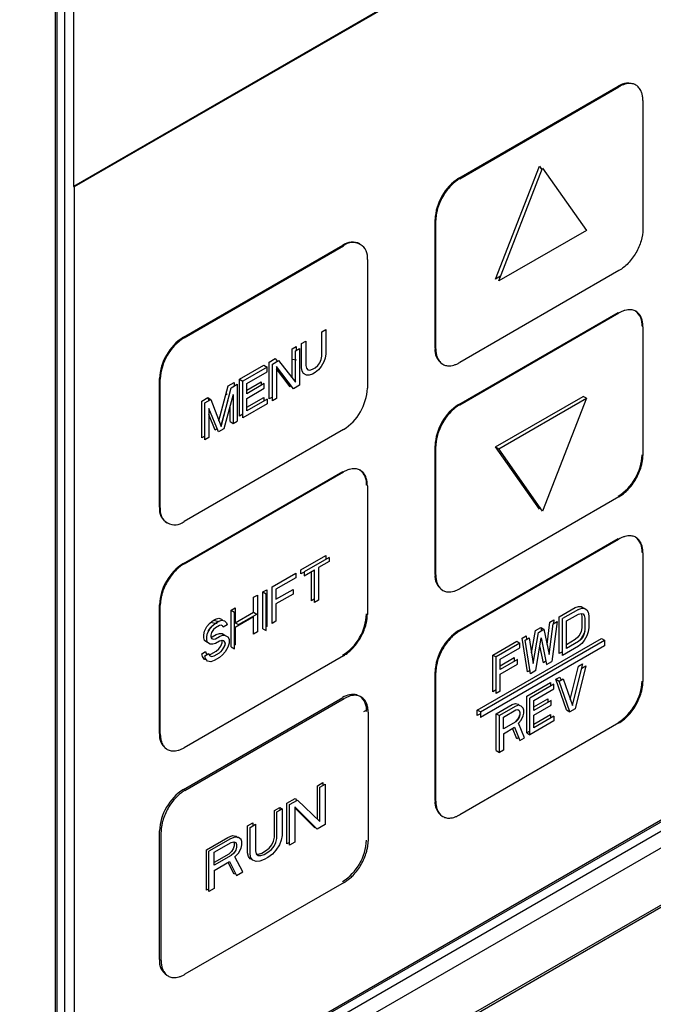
# Model space of a CAD drawing. Header units: millimetres. Extents: x 0 to 423, y 0 to 297.
# Tile 23 of 41: x 389 to 398, y 134 to 148. Entities that reach past the tile are written whole.
import ezdxf

# ---------------------------------------------------------------- set-up
doc = ezdxf.new("R2010")
doc.units = ezdxf.units.MM
doc.layers.add('实线', color=2, linetype='Continuous', lineweight=25)

msp = doc.modelspace()

# ---------------------------------------------------------------- linework, layer by layer
at = {"layer": '实线', "color": 2, "linetype": 'Continuous', "lineweight": 25, "true_color": 0xffff00}
for p, q in [((389.7254, 131.7919), (389.7254, 158.1934)), ((389.6075, 158.1253), (389.6075, 131.7239)), ((389.855, 158.1185), (389.855, 146.0201)), ((389.5903, 131.6003), (389.5903, 157.9755)), ((396.0527, 149.598), (389.855, 146.0201)), ((396.0645, 149.5912), (389.8668, 146.0133)), ((397.9579, 147.524), (397.9473, 147.5093)), ((395.559, 146.1421), (397.916, 147.5027)), ((395.5708, 146.1353), (397.9278, 147.4959)), ((398.2813, 147.2918), (398.2813, 145.3865)), ((396.1011, 144.6484), (396.7493, 146.319)), ((396.1482, 144.6212), (396.7964, 146.2918)), ((396.7493, 146.319), (396.7865, 146.2661)), ((396.7964, 146.2918), (397.4446, 145.3695)), ((389.855, 146.0201), (389.8668, 146.0133)), ((389.8668, 146.0133), (389.8668, 131.9008)), ((395.2054, 143.6244), (395.2054, 145.5297)), ((395.2172, 143.6176), (395.2172, 145.5229)), ((397.4446, 145.3695), (396.1482, 144.6212)), ((391.4813, 143.7881), (393.8384, 145.1488)), ((391.4931, 143.7813), (393.8501, 145.142)), ((394.2037, 144.9378), (394.2037, 143.0325)), ((397.9278, 144.7741), (395.5708, 143.4135)), ((396.1755, 144.6913), (396.1011, 144.6484)), ((395.559, 142.7942), (397.916, 144.1549)), ((395.5708, 142.7874), (397.9278, 144.1481)), ((393.5309, 143.869), (393.5909, 143.9036)), ((393.5909, 143.9036), (393.5909, 143.5445)), ((398.2813, 143.944), (398.2813, 142.0387)), ((393.2312, 143.6959), (393.2911, 143.7305)), ((393.2911, 143.7305), (393.2911, 143.3715)), ((393.5309, 143.5099), (393.5309, 143.869)), ((391.3442, 143.677), (391.3442, 143.6573)), ((391.3592, 143.6735), (391.3592, 143.6924)), ((393.0913, 143.6152), (393.1512, 143.6498)), ((393.0913, 143.1849), (393.0913, 143.6152)), ((393.1384, 143.5879), (393.1984, 143.6226)), ((393.1384, 143.1247), (393.1384, 143.5879)), ((393.1512, 143.6498), (393.1512, 143.5953)), ((393.1984, 143.6226), (393.1984, 143.0782)), ((393.2312, 143.3369), (393.2312, 143.6959)), ((392.7516, 143.419), (392.8415, 143.471)), ((392.7987, 143.3918), (392.8886, 143.4437)), ((392.8415, 143.471), (392.8708, 143.4335)), ((392.8886, 143.4437), (393.1384, 143.1247)), ((393.0913, 143.464), (393.1569, 143.4513)), ((393.5009, 143.4115), (393.5209, 143.4578)), ((393.5209, 143.4578), (393.5309, 143.5099)), ((393.5809, 143.4808), (393.5609, 143.423)), ((393.5909, 143.5445), (393.5809, 143.4808)), ((392.3119, 143.1652), (392.6716, 143.3729)), ((392.7188, 143.3457), (392.3591, 143.138)), ((392.6716, 143.3729), (392.7188, 143.3457)), ((392.7188, 143.2762), (392.7188, 143.3457)), ((392.7516, 142.8747), (392.7516, 143.419)), ((392.7987, 142.8475), (392.7987, 143.3918)), ((393.1085, 143.0263), (392.8587, 143.3569)), ((392.8587, 143.3569), (392.8587, 142.8821)), ((393.0613, 143.0535), (392.8587, 143.3218)), ((393.2412, 143.2847), (393.2312, 143.3369)), ((393.2911, 143.3715), (393.3011, 143.3309)), ((393.3011, 143.3309), (393.3211, 143.3077)), ((393.3211, 143.3077), (393.3511, 143.3018)), ((393.3511, 143.3018), (393.391, 143.3133)), ((393.391, 143.3133), (393.431, 143.3364)), ((393.431, 143.3364), (393.471, 143.3711)), ((393.481, 143.3073), (393.431, 143.2669)), ((393.471, 143.3711), (393.5009, 143.4115)), ((393.5209, 143.3536), (393.481, 143.3073)), ((393.5609, 143.423), (393.5209, 143.3536)), ((391.1278, 141.2705), (391.1278, 143.1757)), ((391.1396, 141.2636), (391.1396, 143.1689)), ((392.3119, 142.6209), (392.3119, 143.1652)), ((392.3119, 143.1652), (392.3591, 143.138)), ((392.419, 143.1032), (392.7188, 143.2762)), ((393.2611, 143.2499), (393.2412, 143.2847)), ((393.3011, 143.2267), (393.2611, 143.2499)), ((393.3411, 143.2266), (393.3011, 143.2267)), ((393.391, 143.2438), (393.3411, 143.2266)), ((393.431, 143.2669), (393.391, 143.2438)), ((392.0074, 142.5523), (392.1421, 143.0672)), ((392.0393, 142.467), (392.1892, 143.04)), ((392.1421, 143.0672), (392.232, 143.1191)), ((392.1892, 143.04), (392.2791, 143.0919)), ((392.232, 143.1191), (392.232, 143.0647)), ((392.2791, 143.0919), (392.2791, 142.5475)), ((392.3591, 142.5937), (392.3591, 143.138)), ((392.419, 143.007), (392.6317, 143.1298)), ((392.419, 142.9526), (392.419, 143.1032)), ((392.6788, 143.1026), (392.419, 142.9526)), ((392.419, 142.8831), (392.6788, 143.0331)), ((392.6317, 143.1298), (392.6317, 143.0753)), ((392.6788, 143.0331), (392.6788, 143.1026)), ((393.0798, 143.0642), (393.0613, 143.0535)), ((393.1984, 143.0782), (393.1085, 143.0263)), ((391.7524, 142.8422), (391.8423, 142.8941)), ((391.7995, 142.815), (391.8895, 142.8669)), ((391.8423, 142.8941), (391.8591, 142.8494)), ((391.8423, 142.8941), (391.8895, 142.8669)), ((391.8895, 142.8669), (392.0393, 142.467)), ((392.1409, 142.8551), (392.0364, 142.4748)), ((392.2192, 142.9415), (392.0793, 142.4322)), ((392.1177, 142.9442), (392.1172, 142.9352)), ((392.1178, 142.9539), (392.1177, 142.9442)), ((392.2192, 142.9415), (392.2192, 142.5129)), ((392.419, 142.7522), (392.6716, 142.898)), ((392.419, 142.6978), (392.419, 142.8831)), ((392.7188, 142.8708), (392.419, 142.6978)), ((392.6716, 142.898), (392.6716, 142.8436)), ((392.7188, 142.8708), (392.7188, 142.8013)), ((392.7987, 142.9019), (392.7516, 142.8747)), ((392.8587, 142.8821), (392.7987, 142.8475)), ((396.1011, 142.1648), (397.3975, 142.9132)), ((396.1482, 142.1376), (397.4446, 142.886)), ((397.4446, 142.886), (396.7964, 141.2154)), ((397.4446, 142.886), (397.3975, 142.9132)), ((391.7524, 142.2979), (391.7524, 142.8422)), ((391.7995, 142.2707), (391.7995, 142.815)), ((391.8595, 142.7338), (391.8595, 142.3053)), ((391.9994, 142.386), (391.8595, 142.7338)), ((392.172, 142.5401), (392.172, 142.7698)), ((392.7188, 142.8013), (392.3591, 142.5937)), ((391.9522, 142.4132), (391.8595, 142.6438)), ((392.3591, 142.6481), (392.3119, 142.6209)), ((393.8501, 142.4202), (391.4931, 141.0595)), ((391.9816, 142.4302), (391.9522, 142.4132)), ((392.0793, 142.4322), (391.9994, 142.386)), ((392.172, 142.5401), (392.2192, 142.5129)), ((392.2192, 142.5129), (392.2791, 142.5475)), ((391.7995, 142.3251), (391.7524, 142.2979)), ((391.8595, 142.3053), (391.7995, 142.2707)), ((395.2054, 140.2766), (395.2054, 142.1819)), ((395.2172, 140.2698), (395.2172, 142.1751)), ((396.7493, 141.2426), (396.1011, 142.1648)), ((396.1011, 142.1648), (396.1482, 142.1376)), ((396.7964, 141.2154), (396.1482, 142.1376)), ((391.4813, 140.4403), (393.8384, 141.8009)), ((391.4931, 140.4335), (393.8501, 141.7941)), ((394.2037, 141.59), (394.2037, 139.6847)), ((397.9278, 141.4263), (395.5708, 140.0656)), ((396.6594, 141.4104), (396.6394, 141.3989)), ((396.6481, 141.3866), (396.668, 141.3981)), ((396.7592, 141.2683), (396.7493, 141.2426)), ((391.1666, 141.1227), (391.1599, 141.1189)), ((395.559, 139.4464), (397.916, 140.8071)), ((395.5708, 139.4396), (397.9278, 140.8003)), ((393.2212, 140.3424), (393.5909, 140.5557)), ((393.638, 140.5285), (393.2684, 140.3151)), ((393.5909, 140.5557), (393.5909, 140.5013)), ((393.638, 140.5285), (393.638, 140.4706)), ((398.2813, 140.5961), (398.2813, 138.6909)), ((366.8185, 117.0679), (407.3231, 140.4507)), ((393.638, 140.4706), (393.4824, 140.3808)), ((393.4824, 140.3808), (393.4824, 139.8943)), ((392.7932, 140.0953), (393.1434, 140.2974)), ((393.1434, 140.2279), (392.8516, 140.0595)), ((393.1434, 140.2974), (393.1434, 140.2279)), ((393.2212, 140.2844), (393.2212, 140.3424)), ((393.2684, 140.3117), (393.2212, 140.2844)), ((393.2684, 140.2572), (393.424, 140.3471)), ((393.2684, 140.3151), (393.2684, 140.2572)), ((393.3769, 139.8878), (393.3769, 140.3199)), ((393.424, 139.8606), (393.424, 140.3471)), ((392.7932, 139.5509), (392.7932, 140.0953)), ((392.5209, 139.938), (392.5792, 139.9717)), ((392.5209, 139.718), (392.5209, 139.938)), ((392.5792, 139.9717), (392.5792, 139.4274)), ((392.657, 140.0167), (392.7154, 140.0504)), ((392.657, 139.4723), (392.657, 140.0167)), ((392.657, 140.0167), (392.7042, 139.9894)), ((392.7042, 139.4451), (392.7042, 139.9894)), ((392.7154, 140.0504), (392.7154, 139.506)), ((392.8516, 140.0595), (392.8516, 139.9089)), ((392.8516, 139.9089), (393.1045, 140.0549)), ((393.1045, 139.9854), (392.8516, 139.8394)), ((393.1045, 140.0549), (393.1045, 139.9854)), ((391.1278, 137.9226), (391.1278, 139.8279)), ((391.1396, 137.9158), (391.1396, 139.8211)), ((392.8516, 139.8394), (392.8516, 139.5846)), ((393.424, 139.9151), (393.3769, 139.8878)), ((393.4824, 139.8943), (393.424, 139.8606)), ((397.2793, 139.7863), (397.3284, 139.8031)), ((397.3284, 139.8031), (397.3676, 139.8026)), ((397.3676, 139.8026), (397.4069, 139.7789)), ((392.1901, 139.7471), (392.2485, 139.7808)), ((392.1901, 139.2028), (392.1901, 139.7471)), ((392.1901, 139.7471), (392.2373, 139.7199)), ((392.2373, 139.1755), (392.2373, 139.7199)), ((392.2485, 139.7808), (392.2485, 139.5607)), ((392.2485, 139.5607), (392.5209, 139.718)), ((392.5209, 139.6485), (392.2485, 139.4913)), ((392.2956, 139.5335), (392.568, 139.6908)), ((392.5209, 139.718), (392.568, 139.6908)), ((392.5209, 139.3937), (392.5209, 139.6485)), ((397.0437, 139.6503), (397.2793, 139.7863)), ((397.0437, 139.106), (397.0437, 139.6503)), ((397.3265, 139.7591), (397.0909, 139.6231)), ((397.1498, 139.5876), (397.3265, 139.6896)), ((397.3265, 139.7591), (397.3755, 139.7759)), ((397.3265, 139.6896), (397.3657, 139.7007)), ((397.3657, 139.7007), (397.3676, 139.6983)), ((397.3657, 139.7007), (397.3952, 139.6945)), ((397.3676, 139.6983), (397.3775, 139.6577)), ((397.3755, 139.7759), (397.4148, 139.7754)), ((397.3775, 139.6577), (397.3775, 139.4839)), ((397.3952, 139.6945), (397.4148, 139.6711)), ((397.4069, 139.7789), (397.4089, 139.7754)), ((397.4148, 139.7754), (397.4541, 139.7517)), ((397.4148, 139.6711), (397.4246, 139.6305)), ((397.4541, 139.7517), (397.4737, 139.7167)), ((397.4737, 139.7167), (397.4835, 139.6645)), ((397.4835, 139.6645), (397.4835, 139.4907)), ((391.7913, 139.4358), (391.8302, 139.5046)), ((391.8302, 139.5046), (391.8691, 139.5502)), ((391.8691, 139.5502), (391.908, 139.5843)), ((391.8774, 139.4774), (391.9163, 139.523)), ((391.908, 139.5148), (391.8789, 139.4863)), ((391.9035, 139.5656), (391.9796, 139.5509)), ((391.908, 139.5843), (391.9567, 139.6123)), ((391.9104, 139.5161), (391.908, 139.5148)), ((391.9163, 139.523), (391.9552, 139.5571)), ((392.0108, 139.5762), (391.9212, 139.5963)), ((391.9552, 139.5571), (392.0038, 139.5851)), ((392.0135, 139.5213), (391.9552, 139.4876)), ((391.9567, 139.6123), (392.0053, 139.6288)), ((392.0038, 139.5851), (392.0524, 139.6016)), ((392.0053, 139.6288), (392.0442, 139.6166)), ((392.0427, 139.5265), (392.0135, 139.5213)), ((392.0622, 139.5146), (392.0427, 139.5265)), ((392.0442, 139.6166), (392.062, 139.5986)), ((392.0524, 139.6016), (392.0914, 139.5893)), ((392.0719, 139.497), (392.0622, 139.5146)), ((392.1303, 139.5307), (392.0719, 139.497)), ((392.0914, 139.5893), (392.1205, 139.5599)), ((392.1205, 139.5599), (392.1303, 139.5307)), ((392.2485, 139.5607), (392.2956, 139.5335)), ((392.7154, 139.506), (392.7042, 139.4995)), ((392.8516, 139.5846), (392.7932, 139.5509)), ((396.8632, 139.2411), (396.9063, 139.571)), ((396.8946, 139.0928), (396.9535, 139.5438)), ((396.9063, 139.571), (396.9652, 139.605)), ((397.0124, 139.5778), (396.9338, 138.9881)), ((396.9535, 139.5438), (397.0124, 139.5778)), ((396.9652, 139.605), (396.9574, 139.546)), ((397.0909, 139.0788), (397.0909, 139.6231)), ((397.1498, 139.1822), (397.1498, 139.5876)), ((397.4246, 139.6305), (397.4246, 139.4567)), ((403.3961, 139.4117), (389.9611, 131.6558)), ((390.1025, 131.7647), (403.3725, 139.4253)), ((391.7816, 139.3839), (391.7913, 139.4358)), ((391.7816, 139.3375), (391.7816, 139.3839)), ((391.8287, 139.3566), (391.8384, 139.4086)), ((391.8287, 139.3103), (391.8287, 139.3566)), ((391.8384, 139.4086), (391.8774, 139.4774)), ((391.8497, 139.4463), (391.8422, 139.4151)), ((391.8789, 139.4863), (391.8497, 139.4463)), ((391.8968, 139.4191), (391.8871, 139.3788)), ((391.8871, 139.3788), (391.8871, 139.3556)), ((391.8871, 139.3556), (391.8968, 139.3265)), ((391.8892, 139.3492), (391.908, 139.3526)), ((391.926, 139.4591), (391.8968, 139.4191)), ((391.908, 139.3526), (391.9664, 139.3863)), ((391.9552, 139.4876), (391.926, 139.4591)), ((391.9552, 139.3254), (392.0135, 139.3591)), ((391.9664, 139.3863), (392.015, 139.4028)), ((392.0135, 139.3591), (392.0622, 139.3756)), ((392.015, 139.4028), (392.0539, 139.4021)), ((392.0539, 139.4021), (392.0929, 139.3782)), ((392.0622, 139.3756), (392.1011, 139.3749)), ((392.0929, 139.3782), (392.0946, 139.375)), ((392.1011, 139.3749), (392.14, 139.351)), ((392.2485, 139.4913), (392.2485, 139.2364)), ((392.5792, 139.4274), (392.5209, 139.3937)), ((392.657, 139.4723), (392.7042, 139.4451)), ((396.4941, 139.333), (396.553, 139.367)), ((396.553, 139.367), (396.5607, 139.317)), ((396.6344, 139.1168), (396.6904, 139.4463)), ((396.659, 138.9568), (396.7375, 139.4191)), ((396.6904, 139.4463), (396.7689, 139.4917)), ((396.7375, 139.4191), (396.8161, 139.4645)), ((396.7689, 139.4917), (396.7792, 139.4432)), ((396.7689, 139.4917), (396.8161, 139.4645)), ((396.8161, 139.4645), (396.8946, 139.0928)), ((397.348, 139.3859), (397.3186, 139.3457)), ((397.3676, 139.4319), (397.348, 139.3859)), ((397.3952, 139.3586), (397.3657, 139.3185)), ((397.3775, 139.4839), (397.3676, 139.4319)), ((397.4069, 139.3967), (397.3676, 139.3277)), ((397.4148, 139.4047), (397.3952, 139.3586)), ((397.4212, 139.4386), (397.4069, 139.3967)), ((397.4246, 139.4567), (397.4148, 139.4047)), ((397.4541, 139.3695), (397.4148, 139.3005)), ((397.4737, 139.4271), (397.4541, 139.3695)), ((397.4835, 139.4907), (397.4737, 139.4271)), ((389.9611, 131.5197), (403.3961, 139.2756)), ((391.7913, 139.2968), (391.7816, 139.3375)), ((391.8302, 139.273), (391.7913, 139.2968)), ((391.8384, 139.2696), (391.8287, 139.3103)), ((391.8377, 139.2728), (391.8302, 139.273)), ((391.8774, 139.2457), (391.8384, 139.2696)), ((391.9163, 139.245), (391.8774, 139.2457)), ((391.8968, 139.3265), (391.926, 139.3201)), ((391.9552, 139.2559), (391.9163, 139.245)), ((391.926, 139.3201), (391.9552, 139.3254)), ((392.0135, 139.2896), (391.9552, 139.2559)), ((392.0053, 139.1771), (392.0345, 139.2171)), ((392.0524, 139.3005), (392.0135, 139.2896)), ((392.0345, 139.2171), (392.0539, 139.2631)), ((392.0539, 139.2979), (392.0519, 139.3003)), ((392.0816, 139.2942), (392.0524, 139.3005)), ((392.0539, 139.2631), (392.0539, 139.2979)), ((392.0929, 139.2277), (392.0539, 139.1589)), ((392.1011, 139.2707), (392.0816, 139.2942)), ((392.0816, 139.1899), (392.1011, 139.2359)), ((392.1011, 139.252), (392.0929, 139.2277)), ((392.1011, 139.2359), (392.1011, 139.2707)), ((392.14, 139.351), (392.1594, 139.3159)), ((392.1594, 139.258), (392.14, 139.2005)), ((392.1594, 139.3159), (392.1594, 139.258)), ((392.2485, 139.2364), (392.2373, 139.23)), ((395.83, 138.2692), (397.6685, 139.3306)), ((395.8772, 138.242), (397.7157, 139.3033)), ((397.7157, 139.2217), (395.8772, 138.1604)), ((396.0622, 139.0837), (396.4156, 139.2877)), ((396.4627, 139.2605), (396.1094, 139.0565)), ((396.4156, 139.2877), (396.4627, 139.2605)), ((396.4627, 139.191), (396.4627, 139.2605)), ((396.5726, 138.834), (396.4941, 139.333)), ((396.5412, 139.3058), (396.6001, 139.3398)), ((396.6197, 138.8068), (396.5412, 139.3058)), ((396.6001, 139.3398), (396.659, 138.9568)), ((396.6983, 138.8521), (396.7768, 139.3376)), ((396.8082, 138.97), (396.7581, 139.2219)), ((396.7768, 139.3376), (396.8553, 138.9428)), ((397.3265, 139.2147), (397.0909, 139.0788)), ((397.2793, 139.3115), (397.1498, 139.2367)), ((397.3265, 139.2842), (397.1498, 139.1822)), ((397.3186, 139.3457), (397.2793, 139.3115)), ((397.3657, 139.3185), (397.3265, 139.2842)), ((397.3755, 139.2547), (397.3265, 139.2147)), ((397.3676, 139.3277), (397.3421, 139.2979)), ((397.4148, 139.3005), (397.3755, 139.2547)), ((397.6685, 139.3306), (397.7157, 139.3033)), ((397.7157, 139.3033), (397.7157, 139.2217)), ((403.4829, 139.0765), (390.0613, 131.3283)), ((393.8501, 139.0723), (391.4931, 137.7117)), ((391.7524, 139.1006), (391.8108, 139.1343)), ((391.7621, 139.0599), (391.7524, 139.1006)), ((391.7995, 139.0734), (391.8579, 139.1071)), ((391.8093, 139.0327), (391.7995, 139.0734)), ((391.8108, 139.1343), (391.8205, 139.1052)), ((391.8205, 139.1052), (391.837, 139.095)), ((391.8579, 139.1071), (391.8676, 139.078)), ((391.8633, 139.0911), (391.8886, 139.0982)), ((391.8676, 139.078), (391.8968, 139.0601)), ((391.8886, 139.0982), (391.9664, 139.1431)), ((391.8968, 139.0601), (391.9357, 139.071)), ((391.9357, 139.071), (392.0135, 139.1159)), ((391.9664, 139.1431), (392.0053, 139.1771)), ((392.0135, 139.1159), (392.0524, 139.1499)), ((392.0622, 139.086), (392.0135, 139.0464)), ((392.0539, 139.1589), (392.0282, 139.1287)), ((392.0524, 139.1499), (392.0816, 139.1899)), ((392.1011, 139.1317), (392.0622, 139.086)), ((392.14, 139.2005), (392.1011, 139.1317)), ((392.1901, 139.2028), (392.2373, 139.1755)), ((396.0622, 138.5393), (396.0622, 139.0837)), ((396.0622, 139.0837), (396.1094, 139.0565)), ((396.1682, 139.021), (396.4627, 139.191)), ((397.0909, 139.1332), (397.0437, 139.106)), ((391.7913, 139.0188), (391.7621, 139.0599)), ((391.8221, 139.0146), (391.7913, 139.0188)), ((391.8384, 138.9916), (391.8093, 139.0327)), ((391.8871, 138.985), (391.8384, 138.9916)), ((391.9357, 139.0015), (391.8871, 138.985)), ((392.0135, 139.0464), (391.9357, 139.0015)), ((396.1094, 138.5121), (396.1094, 139.0565)), ((396.1682, 138.9249), (396.3763, 139.045)), ((396.1682, 138.8704), (396.1682, 139.021)), ((396.4234, 139.0177), (396.1682, 138.8704)), ((396.1682, 138.8009), (396.4234, 138.9483)), ((396.3763, 139.045), (396.3763, 138.9905)), ((396.4234, 138.9483), (396.4234, 139.0177)), ((396.8456, 138.9916), (396.8082, 138.97)), ((396.8553, 138.9428), (396.9338, 138.9881)), ((397.2072, 138.4258), (397.3291, 138.9169)), ((397.388, 138.9509), (397.2369, 138.3404)), ((397.4352, 138.9237), (397.2779, 138.2885)), ((397.3291, 138.9169), (397.388, 138.9509)), ((397.3762, 138.8896), (397.4352, 138.9237)), ((404.5838, 138.8306), (366.8399, 117.0415)), ((395.2054, 136.9288), (395.2054, 138.8341)), ((395.2172, 136.922), (395.2172, 138.8273)), ((396.1682, 138.5461), (396.1682, 138.8009)), ((396.6119, 138.8567), (396.5726, 138.834)), ((396.6983, 138.8521), (396.6197, 138.8068)), ((397.2386, 138.3353), (397.3762, 138.8896)), ((396.5626, 138.4744), (396.9163, 138.6786)), ((396.9635, 138.6514), (396.6097, 138.4471)), ((396.9163, 138.6786), (396.9163, 138.6242)), ((396.9635, 138.5819), (396.9635, 138.6514)), ((396.995, 138.724), (397.0539, 138.758)), ((397.1522, 138.2704), (396.995, 138.724)), ((396.995, 138.724), (397.0421, 138.6968)), ((397.0421, 138.6968), (397.1011, 138.7308)), ((397.1993, 138.2432), (397.0421, 138.6968)), ((397.0539, 138.758), (397.0697, 138.7127)), ((397.1011, 138.7308), (397.2386, 138.3353)), ((396.1094, 138.5666), (396.0622, 138.5393)), ((396.1682, 138.5461), (396.1094, 138.5121)), ((396.6687, 138.4117), (396.9635, 138.5819)), ((391.4813, 137.0924), (393.8384, 138.4531)), ((391.5049, 137.0788), (393.8619, 138.4395)), ((396.1105, 138.2134), (396.3464, 138.3496)), ((396.3464, 138.3496), (396.3955, 138.3663)), ((396.4427, 138.3391), (396.3935, 138.3223)), ((396.3955, 138.3663), (396.4348, 138.3543)), ((396.4348, 138.3543), (396.4534, 138.3358)), ((396.482, 138.3271), (396.4427, 138.3391)), ((396.5626, 137.93), (396.5626, 138.4744)), ((396.6097, 137.9028), (396.6097, 138.4471)), ((396.6687, 138.3155), (396.877, 138.4358)), ((396.6687, 138.2611), (396.6687, 138.4117)), ((396.9242, 138.4086), (396.6687, 138.2611)), ((396.6687, 138.1916), (396.9242, 138.3391)), ((396.877, 138.4358), (396.877, 138.3814)), ((396.9242, 138.3391), (396.9242, 138.4086)), ((394.1527, 138.2495), (394.2037, 138.2789)), ((394.2155, 138.2354), (394.2155, 136.3301)), ((395.83, 138.1876), (395.83, 138.2692)), ((395.8772, 138.242), (395.83, 138.2692)), ((395.8772, 138.2148), (395.83, 138.1876)), ((395.8772, 138.242), (395.8772, 138.1604)), ((396.1105, 137.669), (396.1105, 138.2134)), ((396.1105, 138.2134), (396.1577, 138.1862)), ((396.3935, 138.3223), (396.1577, 138.1862)), ((396.1577, 137.6418), (396.1577, 138.1862)), ((396.2166, 138.1623), (396.4033, 138.2701)), ((396.4033, 138.2701), (396.4328, 138.2755)), ((396.4328, 138.2755), (396.4525, 138.2637)), ((396.4623, 138.2049), (396.4348, 138.1458)), ((396.4525, 138.2637), (396.4623, 138.2346)), ((396.4623, 138.1999), (396.4525, 138.1595)), ((396.4623, 138.2346), (396.4623, 138.1999)), ((396.5114, 138.2978), (396.482, 138.3271)), ((396.5213, 138.2687), (396.5114, 138.2978)), ((396.5114, 138.1819), (396.5213, 138.2224)), ((396.5213, 138.2224), (396.5213, 138.2687)), ((396.6687, 138.0607), (396.9163, 138.2037)), ((396.6687, 138.0063), (396.6687, 138.1916)), ((396.9163, 138.2037), (396.9163, 138.1493)), ((397.1522, 138.2704), (397.1993, 138.2432)), ((397.2779, 138.2885), (397.1993, 138.2432)), ((397.9278, 138.0785), (395.5708, 136.7178)), ((396.2166, 137.9886), (396.2166, 138.1623)), ((396.4033, 138.0964), (396.2166, 137.9886)), ((396.4348, 138.1458), (396.3955, 138.0999)), ((396.3955, 138.0999), (396.3982, 138.0934)), ((396.4328, 138.125), (396.4033, 138.0964)), ((396.4525, 138.1595), (396.4328, 138.125)), ((396.4427, 138.0727), (396.482, 138.1186)), ((396.5311, 137.8574), (396.4427, 138.0727)), ((396.482, 138.1186), (396.5114, 138.1819)), ((396.9635, 138.107), (396.6097, 137.9028)), ((396.9635, 138.1765), (396.6687, 138.0063)), ((396.9635, 138.1765), (396.9635, 138.107)), ((396.2166, 137.9191), (396.3837, 138.0155)), ((396.2166, 137.9191), (396.2166, 137.6759)), ((396.4152, 137.8449), (396.3541, 137.9985)), ((396.3837, 138.0155), (396.4623, 137.8177)), ((396.6097, 137.9572), (396.5626, 137.93)), ((396.5626, 137.93), (396.6097, 137.9028)), ((396.4447, 137.862), (396.4152, 137.8449)), ((396.4623, 137.8177), (396.5311, 137.8574)), ((396.1105, 137.669), (396.1577, 137.6418)), ((396.2166, 137.6759), (396.1577, 137.6418)), ((393.4643, 137.1485), (393.5437, 137.1943)), ((393.4997, 137.1281), (393.5791, 137.1739)), ((393.5437, 137.1943), (393.5437, 137.1535)), ((393.5791, 137.1739), (393.5791, 136.5751)), ((393.4643, 136.6525), (393.4643, 137.1485)), ((393.4997, 136.6185), (393.4997, 137.1281)), ((393.0143, 136.8887), (393.1334, 136.9575)), ((393.0143, 136.2899), (393.0143, 136.8887)), ((393.0497, 136.8683), (393.1688, 136.9371)), ((393.1334, 136.9575), (393.1599, 136.9319)), ((393.1688, 136.9371), (393.4997, 136.6185)), ((392.829, 136.7817), (392.9084, 136.8276)), ((392.829, 136.3868), (392.829, 136.7817)), ((392.8644, 136.7613), (392.9438, 136.8072)), ((392.8644, 136.3664), (392.8644, 136.7613)), ((392.9084, 136.8276), (392.9084, 136.7868)), ((392.9084, 136.8276), (392.9438, 136.8072)), ((392.9438, 136.8072), (392.9438, 136.4122)), ((393.0497, 136.2695), (393.0497, 136.8683)), ((393.46, 136.5064), (393.1291, 136.8377)), ((393.1291, 136.8377), (393.1291, 136.3153)), ((393.4246, 136.5268), (393.1291, 136.8227)), ((392.4319, 136.5525), (392.5114, 136.5984)), ((392.5114, 136.5984), (392.5114, 136.5575)), ((391.1278, 134.5748), (391.1278, 136.4801)), ((391.1514, 134.5612), (391.1514, 136.4665)), ((392.4319, 136.1576), (392.4319, 136.5525)), ((392.4673, 136.5321), (392.5467, 136.5779)), ((392.4673, 136.1371), (392.4673, 136.5321)), ((392.5467, 136.5779), (392.5467, 136.183)), ((393.4341, 136.5322), (393.4246, 136.5268)), ((393.5791, 136.5751), (393.46, 136.5064)), ((391.8231, 136.201), (392.1408, 136.3844)), ((392.1761, 136.364), (391.8585, 136.1806)), ((391.9379, 136.1628), (392.1894, 136.3079)), ((392.1408, 136.3844), (392.2069, 136.4099)), ((392.2423, 136.3895), (392.1761, 136.364)), ((392.1894, 136.3079), (392.2291, 136.3181)), ((392.2069, 136.4099), (392.2599, 136.4022)), ((392.225, 136.3171), (392.2334, 136.2978)), ((392.2291, 136.3181), (392.2555, 136.3079)), ((392.2334, 136.2978), (392.2334, 136.2595)), ((392.2952, 136.3818), (392.2423, 136.3895)), ((392.2555, 136.3079), (392.2688, 136.2773)), ((392.2599, 136.4022), (392.2871, 136.383)), ((392.3349, 136.3538), (392.2952, 136.3818)), ((392.3482, 136.3232), (392.3349, 136.3538)), ((392.3482, 136.2722), (392.3482, 136.3232)), ((392.7893, 136.2747), (392.8158, 136.3282)), ((392.8158, 136.3282), (392.829, 136.3868)), ((392.8247, 136.2543), (392.8511, 136.3078)), ((392.8511, 136.3078), (392.8644, 136.3664)), ((392.9305, 136.3409), (392.9041, 136.2746)), ((392.9438, 136.4122), (392.9305, 136.3409)), ((393.0497, 136.3103), (393.0143, 136.2899)), ((393.1291, 136.3153), (393.0497, 136.2695)), ((391.8231, 135.6022), (391.8231, 136.201)), ((391.8585, 135.5818), (391.8585, 136.1806)), ((391.9379, 135.9717), (391.9379, 136.1628)), ((392.1937, 136.1729), (392.154, 136.1372)), ((392.2291, 136.1525), (392.1894, 136.1168)), ((392.2202, 136.2137), (392.1937, 136.1729)), ((392.2334, 136.2595), (392.2202, 136.2137)), ((392.2555, 136.1933), (392.2291, 136.1525)), ((392.2423, 136.0964), (392.2952, 136.1525)), ((392.2688, 136.2391), (392.2555, 136.1933)), ((392.2688, 136.2773), (392.2688, 136.2391)), ((392.2952, 136.1525), (392.3349, 136.2264)), ((392.3349, 136.2264), (392.3482, 136.2722)), ((392.4452, 136.1015), (392.4319, 136.1576)), ((392.5467, 136.183), (392.5599, 136.1397)), ((392.5908, 136.1346), (392.6437, 136.1524)), ((392.6437, 136.1524), (392.6967, 136.183)), ((392.6791, 136.132), (392.732, 136.1626)), ((392.6967, 136.183), (392.7496, 136.2263)), ((392.732, 136.1626), (392.785, 136.2059)), ((392.7496, 136.2263), (392.7893, 136.2747)), ((392.785, 136.2059), (392.8247, 136.2543)), ((392.8511, 136.1931), (392.7982, 136.1371)), ((392.9041, 136.2746), (392.8511, 136.1931)), ((392.154, 136.1372), (391.9379, 136.0125)), ((392.1894, 136.1168), (391.9379, 135.9717)), ((391.9379, 135.8952), (392.1629, 136.0251)), ((392.2334, 135.8391), (392.1437, 136.014)), ((392.1629, 136.0251), (392.2688, 135.8187)), ((392.3614, 135.8722), (392.2423, 136.0964)), ((392.4717, 136.0658), (392.4452, 136.1015)), ((392.4805, 136.0811), (392.4673, 136.1371)), ((392.5, 136.0549), (392.4717, 136.0658)), ((392.507, 136.0454), (392.4805, 136.0811)), ((392.5599, 136.025), (392.507, 136.0454)), ((392.5599, 136.1397), (392.5864, 136.1167)), ((392.6129, 136.0301), (392.5599, 136.025)), ((392.5638, 136.1363), (392.5908, 136.1346)), ((392.5864, 136.1167), (392.6261, 136.1142)), ((392.6791, 136.0556), (392.6129, 136.0301)), ((392.6261, 136.1142), (392.6791, 136.132)), ((392.732, 136.0861), (392.6791, 136.0556)), ((392.7982, 136.1371), (392.732, 136.0861)), ((391.9379, 135.8952), (391.9379, 135.6277)), ((392.2688, 135.8187), (392.3614, 135.8722)), ((393.8619, 135.7177), (391.5049, 134.357)), ((392.2526, 135.8502), (392.2334, 135.8391)), ((391.8585, 135.6226), (391.8231, 135.6022)), ((391.9379, 135.6277), (391.8585, 135.5818))]:
    msp.add_line(p, q, dxfattribs=at)
for centre, radius, start, end in [((398.0604, 147.3144), 0.2373, 61.85085, 127.46929), ((395.973, 145.4948), 0.7684, 122.60548, 177.39452), ((393.9828, 144.9602), 0.2375, 62.03838, 127.45115), ((393.9882, 144.9728), 0.2184, 350.78596, 129.20329), ((398.0162, 143.9748), 0.2545, 354.56916, 52.15633), ((391.8954, 143.1408), 0.7684, 122.60548, 177.39452), ((391.9072, 143.134), 0.7684, 122.60548, 177.39452), ((395.4498, 143.5972), 0.2458, 173.65258, 235.51964), ((393.4361, 143.0675), 0.7684, 302.60548, 357.39452), ((395.973, 142.1469), 0.7684, 122.60548, 177.39452), ((397.502, 142.0804), 0.7684, 302.60548, 357.39452), ((393.9386, 141.6209), 0.2545, 354.56916, 52.15633), ((391.3703, 141.2429), 0.2441, 173.52093, 236.98765), ((391.3551, 141.2287), 0.2184, 170.78596, 309.20329), ((398.0162, 140.627), 0.2545, 354.56916, 52.15633), ((391.8954, 139.793), 0.7684, 122.60548, 177.39452), ((395.4498, 140.2494), 0.2458, 173.65258, 235.51964), ((393.4243, 139.7264), 0.7684, 302.60548, 357.39452), ((395.973, 138.7991), 0.7684, 122.60548, 177.39452), ((397.502, 138.7326), 0.7684, 302.60548, 357.39452), ((393.9906, 138.2325), 0.268, 76.5562, 124.60968), ((393.9367, 138.2727), 0.2563, 354.6836, 50.88764), ((391.3721, 137.8955), 0.2458, 173.65258, 235.51964), ((391.8954, 136.4451), 0.7684, 122.60548, 177.39452), ((395.4498, 136.9016), 0.2458, 173.65258, 235.51964), ((393.4243, 136.3786), 0.7684, 302.60548, 357.39452), ((391.3703, 134.5473), 0.2441, 173.5228, 236.96654)]:
    msp.add_arc(centre, radius, start, end, dxfattribs=at)
for points, knots in [([(398.2813, 147.2918), (398.2812, 147.302), (398.2808, 147.3223), (398.2777, 147.3511), (398.2727, 147.3784), (398.2658, 147.404), (398.2518, 147.4415), (398.2255, 147.4853), (398.1795, 147.5236), (398.1234, 147.5443), (398.067, 147.5454), (398.016, 147.5351), (397.9722, 147.5198), (397.9427, 147.5039), (397.9278, 147.4959)], [0, 0, 0, 0, 0.0482774, 0.0961591, 0.1439201, 0.1918374, 0.2401856, 0.370003, 0.5000481, 0.6298656, 0.7599108, 0.8401054, 0.919707, 1, 1, 1, 1]), ([(395.5708, 146.1353), (395.5618, 146.1299), (395.5441, 146.1192), (395.5176, 146.1003), (395.4915, 146.0795), (395.4657, 146.0566), (395.4263, 146.0177), (395.3752, 145.9579), (395.3191, 145.8724), (395.2731, 145.781), (395.244, 145.6992), (395.2274, 145.6306), (395.2188, 145.5751), (395.2177, 145.5403), (395.2172, 145.5229)], [0, 0, 0, 0, 0.0482774, 0.0961591, 0.1439201, 0.1918374, 0.2401856, 0.370003, 0.5000481, 0.6298656, 0.7599108, 0.8401054, 0.919707, 1, 1, 1, 1]), ([(398.2813, 145.3865), (398.2813, 145.3331), (398.2721, 145.2743), (398.2367, 145.1551), (398.2105, 145.0947), (398.1451, 144.9814), (398.1059, 144.9285), (398.0203, 144.8382), (397.9741, 144.8009), (397.9278, 144.7741)], [0, 0, 0, 0, 0.25, 0.25, 0.5, 0.5, 0.75, 0.75, 1, 1, 1, 1]), ([(398.2813, 143.944), (398.2812, 143.9542), (398.2808, 143.9745), (398.2777, 144.0033), (398.2727, 144.0305), (398.2658, 144.0562), (398.2518, 144.0937), (398.2255, 144.1375), (398.1795, 144.1758), (398.1234, 144.1965), (398.067, 144.1975), (398.016, 144.1872), (397.9722, 144.172), (397.9427, 144.1561), (397.9278, 144.1481)], [0, 0, 0, 0, 0.0482774, 0.0961591, 0.1439201, 0.1918374, 0.2401856, 0.370003, 0.5000481, 0.6298656, 0.7599108, 0.8401054, 0.919707, 1, 1, 1, 1]), ([(395.2172, 143.6176), (395.2174, 143.6074), (395.2178, 143.5871), (395.2209, 143.5583), (395.2258, 143.531), (395.2328, 143.5053), (395.2468, 143.4678), (395.2731, 143.4241), (395.3191, 143.3858), (395.3752, 143.3651), (395.4315, 143.364), (395.4826, 143.3743), (395.5263, 143.3896), (395.5559, 143.4055), (395.5708, 143.4135)], [0, 0, 0, 0, 0.04827744, 0.09615912, 0.14392008, 0.19183742, 0.24018556, 0.37000302, 0.50004808, 0.62986564, 0.75991081, 0.84010542, 0.91970701, 1, 1, 1, 1]), ([(395.5708, 142.7874), (395.5618, 142.7821), (395.5441, 142.7714), (395.5176, 142.7525), (395.4915, 142.7317), (395.4657, 142.7088), (395.4263, 142.6699), (395.3752, 142.6101), (395.3191, 142.5246), (395.2731, 142.4332), (395.244, 142.3513), (395.2274, 142.2828), (395.2188, 142.2273), (395.2177, 142.1925), (395.2172, 142.1751)], [0, 0, 0, 0, 0.0482774, 0.0961591, 0.1439201, 0.1918374, 0.2401856, 0.370003, 0.5000481, 0.6298656, 0.7599108, 0.8401054, 0.919707, 1, 1, 1, 1]), ([(397.9278, 141.4263), (397.9367, 141.4317), (397.9545, 141.4424), (397.981, 141.4612), (398.0071, 141.482), (398.0328, 141.505), (398.0723, 141.5438), (398.1233, 141.6037), (398.1795, 141.6892), (398.2255, 141.7806), (398.2545, 141.8624), (398.2711, 141.931), (398.2798, 141.9865), (398.2808, 142.0212), (398.2813, 142.0387)], [0, 0, 0, 0, 0.04827744, 0.09615912, 0.14392008, 0.19183742, 0.24018556, 0.37000302, 0.50004808, 0.62986564, 0.75991081, 0.84010542, 0.91970701, 1, 1, 1, 1]), ([(394.2037, 141.59), (394.2035, 141.6002), (394.2031, 141.6205), (394.2, 141.6493), (394.1951, 141.6766), (394.1881, 141.7023), (394.1742, 141.7398), (394.1478, 141.7835), (394.1019, 141.8218), (394.0457, 141.8425), (393.9894, 141.8436), (393.9383, 141.8333), (393.8946, 141.818), (393.865, 141.8021), (393.8501, 141.7941)], [0, 0, 0, 0, 0.0482774, 0.0961591, 0.1439201, 0.1918374, 0.2401856, 0.370003, 0.5000481, 0.6298656, 0.7599108, 0.8401054, 0.919707, 1, 1, 1, 1]), ([(398.2813, 140.5961), (398.2812, 140.6063), (398.2808, 140.6267), (398.2777, 140.6554), (398.2727, 140.6827), (398.2658, 140.7084), (398.2518, 140.7459), (398.2255, 140.7897), (398.1795, 140.828), (398.1234, 140.8487), (398.067, 140.8497), (398.016, 140.8394), (397.9722, 140.8242), (397.9427, 140.8083), (397.9278, 140.8003)], [0, 0, 0, 0, 0.0482774, 0.0961591, 0.1439201, 0.1918374, 0.2401856, 0.370003, 0.5000481, 0.6298656, 0.7599108, 0.8401054, 0.919707, 1, 1, 1, 1]), ([(391.4931, 140.4335), (391.4842, 140.4281), (391.4664, 140.4174), (391.4399, 140.3985), (391.4138, 140.3777), (391.3881, 140.3548), (391.3487, 140.316), (391.2976, 140.2561), (391.2415, 140.1706), (391.1954, 140.0792), (391.1664, 139.9974), (391.1498, 139.9288), (391.1411, 139.8733), (391.1401, 139.8386), (391.1396, 139.8211)], [0, 0, 0, 0, 0.0482774, 0.0961591, 0.1439201, 0.1918374, 0.2401856, 0.370003, 0.5000481, 0.6298656, 0.7599108, 0.8401054, 0.919707, 1, 1, 1, 1]), ([(395.2172, 140.2698), (395.2174, 140.2596), (395.2178, 140.2393), (395.2209, 140.2105), (395.2258, 140.1832), (395.2328, 140.1575), (395.2468, 140.12), (395.2731, 140.0763), (395.3191, 140.038), (395.3752, 140.0173), (395.4315, 140.0162), (395.4826, 140.0265), (395.5263, 140.0418), (395.5559, 140.0577), (395.5708, 140.0656)], [0, 0, 0, 0, 0.0482774, 0.0961591, 0.1439201, 0.1918374, 0.2401856, 0.370003, 0.5000481, 0.6298656, 0.7599108, 0.8401054, 0.919707, 1, 1, 1, 1]), ([(393.8501, 139.0723), (393.8591, 139.0777), (393.8769, 139.0884), (393.9033, 139.1073), (393.9294, 139.1281), (393.9552, 139.151), (393.9946, 139.1898), (394.0457, 139.2497), (394.1018, 139.3352), (394.1478, 139.4266), (394.1769, 139.5084), (394.1935, 139.577), (394.2021, 139.6325), (394.2032, 139.6673), (394.2037, 139.6847)], [0, 0, 0, 0, 0.0482774, 0.0961591, 0.1439201, 0.1918374, 0.2401856, 0.370003, 0.5000481, 0.6298656, 0.7599108, 0.8401054, 0.919707, 1, 1, 1, 1]), ([(395.5708, 139.4396), (395.5618, 139.4342), (395.5441, 139.4235), (395.5176, 139.4047), (395.4915, 139.3839), (395.4657, 139.361), (395.4263, 139.3221), (395.3752, 139.2622), (395.3191, 139.1767), (395.2731, 139.0853), (395.244, 139.0035), (395.2274, 138.935), (395.2188, 138.8795), (395.2177, 138.8447), (395.2172, 138.8273)], [0, 0, 0, 0, 0.0482774, 0.0961591, 0.1439201, 0.1918374, 0.2401856, 0.370003, 0.5000481, 0.6298656, 0.7599108, 0.8401054, 0.919707, 1, 1, 1, 1]), ([(397.9278, 138.0785), (397.9367, 138.0839), (397.9545, 138.0946), (397.981, 138.1134), (398.0071, 138.1342), (398.0328, 138.1571), (398.0723, 138.196), (398.1233, 138.2559), (398.1795, 138.3414), (398.2255, 138.4328), (398.2545, 138.5146), (398.2711, 138.5831), (398.2798, 138.6386), (398.2808, 138.6734), (398.2813, 138.6909)], [0, 0, 0, 0, 0.0482774, 0.0961591, 0.1439201, 0.1918374, 0.2401856, 0.370003, 0.5000481, 0.6298656, 0.7599108, 0.8401054, 0.919707, 1, 1, 1, 1]), ([(394.2155, 138.2354), (394.2153, 138.2456), (394.2149, 138.2659), (394.2118, 138.2947), (394.2069, 138.322), (394.1999, 138.3476), (394.1859, 138.3851), (394.1596, 138.4289), (394.1137, 138.4672), (394.0575, 138.4879), (394.0012, 138.4889), (393.9501, 138.4786), (393.9064, 138.4634), (393.8768, 138.4475), (393.8619, 138.4395)], [0, 0, 0, 0, 0.0482774, 0.0961591, 0.1439201, 0.1918374, 0.2401856, 0.370003, 0.5000481, 0.6298656, 0.7599108, 0.8401054, 0.919707, 1, 1, 1, 1]), ([(391.1396, 137.9158), (391.1398, 137.9056), (391.1401, 137.8853), (391.1432, 137.8565), (391.1482, 137.8292), (391.1552, 137.8035), (391.1691, 137.7661), (391.1954, 137.7223), (391.2414, 137.684), (391.2976, 137.6633), (391.3539, 137.6622), (391.4049, 137.6725), (391.4487, 137.6878), (391.4783, 137.7037), (391.4931, 137.7117)], [0, 0, 0, 0, 0.0482774, 0.0961591, 0.1439201, 0.1918374, 0.2401856, 0.370003, 0.5000481, 0.6298656, 0.7599108, 0.8401054, 0.919707, 1, 1, 1, 1]), ([(391.5049, 137.0788), (391.496, 137.0735), (391.4782, 137.0628), (391.4517, 137.0439), (391.4256, 137.0231), (391.3999, 137.0002), (391.3604, 136.9613), (391.3094, 136.9015), (391.2532, 136.816), (391.2072, 136.7246), (391.1782, 136.6427), (391.1616, 136.5742), (391.1529, 136.5187), (391.1519, 136.4839), (391.1514, 136.4665)], [0, 0, 0, 0, 0.0482774, 0.0961591, 0.1439201, 0.1918374, 0.2401856, 0.370003, 0.5000481, 0.6298656, 0.7599108, 0.8401054, 0.919707, 1, 1, 1, 1]), ([(395.2172, 136.922), (395.2174, 136.9118), (395.2178, 136.8915), (395.2209, 136.8627), (395.2258, 136.8354), (395.2328, 136.8097), (395.2468, 136.7722), (395.2731, 136.7284), (395.3191, 136.6902), (395.3752, 136.6694), (395.4315, 136.6684), (395.4826, 136.6787), (395.5263, 136.694), (395.5559, 136.7098), (395.5708, 136.7178)], [0, 0, 0, 0, 0.0482774, 0.0961591, 0.1439201, 0.1918374, 0.2401856, 0.370003, 0.5000481, 0.6298656, 0.7599108, 0.8401054, 0.919707, 1, 1, 1, 1]), ([(393.8619, 135.7177), (393.8709, 135.7231), (393.8886, 135.7338), (393.9151, 135.7527), (393.9412, 135.7734), (393.967, 135.7964), (394.0064, 135.8352), (394.0575, 135.8951), (394.1136, 135.9806), (394.1596, 136.072), (394.1887, 136.1538), (394.2053, 136.2224), (394.2139, 136.2779), (394.215, 136.3126), (394.2155, 136.3301)], [0, 0, 0, 0, 0.0482774, 0.0961591, 0.1439201, 0.1918374, 0.2401856, 0.370003, 0.5000481, 0.6298656, 0.7599108, 0.8401054, 0.919707, 1, 1, 1, 1]), ([(391.1514, 134.5612), (391.1515, 134.551), (391.1519, 134.5307), (391.155, 134.5019), (391.16, 134.4746), (391.1669, 134.4489), (391.1809, 134.4114), (391.2072, 134.3677), (391.2532, 134.3294), (391.3093, 134.3087), (391.3657, 134.3076), (391.4167, 134.3179), (391.4605, 134.3332), (391.49, 134.3491), (391.5049, 134.357)], [0, 0, 0, 0, 0.0482774, 0.0961591, 0.1439201, 0.1918374, 0.2401856, 0.370003, 0.5000481, 0.6298656, 0.7599108, 0.8401054, 0.919707, 1, 1, 1, 1])]:
    msp.add_open_spline(points, degree=3, knots=knots, dxfattribs=at)

doc.saveas('drawing.dxf')
